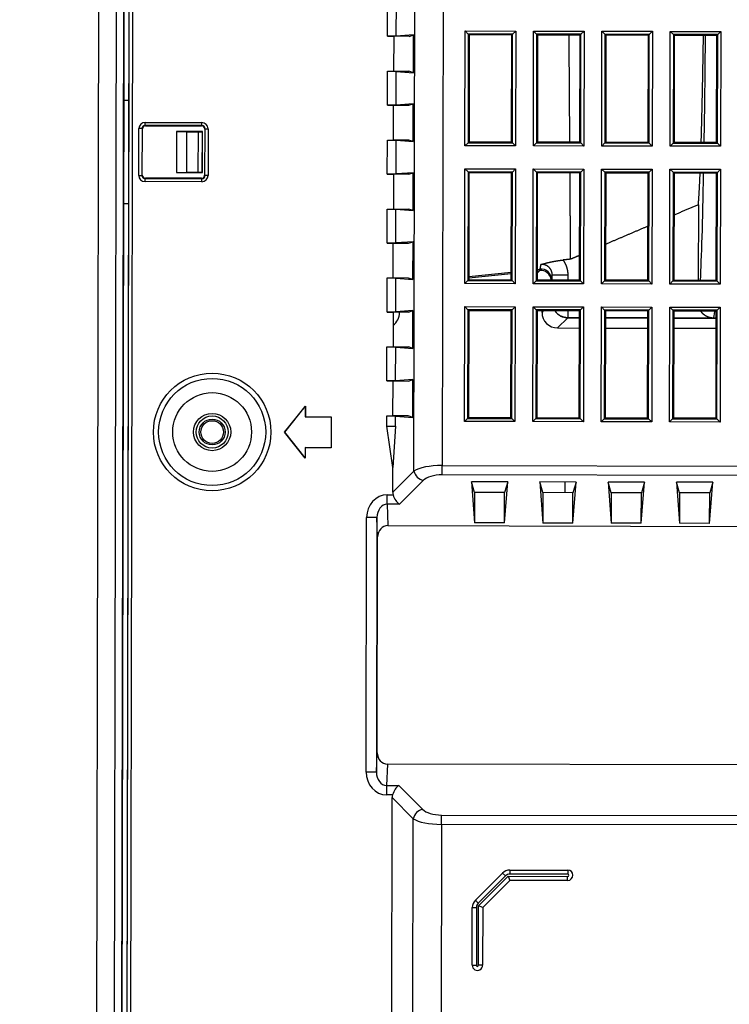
# Model space of a CAD drawing. Header units: millimetres. Extents: x 40090 to 187415, y -53271 to 40260.
# Tile 252 of 256: x 126853 to 126922, y 16615 to 16710. Entities that reach past the tile are written whole.
import ezdxf

# ---------------------------------------------------------------- set-up
doc = ezdxf.new("R2010")
doc.units = ezdxf.units.MM
for name, color, linetype in [('AVM_nárokLAN', 30, 'Continuous'), ('AVM_projektor', 6, 'Continuous'), ('AVM_sp_230VAC', 170, 'Continuous')]:
    doc.layers.add(name, color=color, linetype=linetype)
doc.styles.add('AVM', font='arial.ttf')
doc.dimstyles.new('AVM-1_50', dxfattribs={"dimscale": 40, "dimtxt": 2.5, "dimasz": 2.5, "dimexe": 1.25, "dimexo": 0.625, "dimtad": 1, "dimdec": 0, "dimrnd": 1, "dimtxsty": 'AVM', "dimcen": 2.5, "dimclrd": 256, "dimclre": 256, "dimclrt": 256, "dimadec": 0, "dimazin": 0, "dimtfac": 1, "dimtdec": 0, "dimtmove": 0, "dimatfit": 3, "dimfxl": 0, "dimarcsym": 0})

# ---------------------------------------------------------------- blocks, each defined once
blk = doc.blocks.new('PT-FW430-bottom')
for p, q in [((16.887, 33.278), (16.887, 104.258)), ((17.793, 104.258), (17.793, 33.278)), ((22.7, 28.06), (22.7, 104.074)), ((45.7, 104.074), (45.7, 28.06)), ((50.607, 33.278), (50.607, 104.258)), ((51.513, 104.258), (51.513, 33.278)), ((-25.04, 60.107), (-24.74, 59.807)), ((-25.04, 60.107), (-13.96, 60.107)), ((-25.04, 55.227), (-25.04, 60.107)), ((-13.96, 60.107), (-14.259, 59.807)), ((-13.96, 60.107), (-13.96, 55.227)), ((-11.74, 60.107), (-11.44, 59.807)), ((-11.74, 60.107), (-0.66, 60.107)), ((-11.74, 55.227), (-11.74, 60.107)), ((-0.66, 60.107), (-0.959, 59.807)), ((-0.66, 60.107), (-0.66, 55.227)), ((1.56, 60.107), (1.86, 59.807)), ((1.56, 60.107), (12.64, 60.107)), ((1.56, 55.227), (1.56, 60.107)), ((12.64, 60.107), (12.341, 59.807)), ((12.64, 60.107), (12.64, 55.227)), ((-24.74, 59.807), (-24.65, 59.717)), ((-24.74, 59.807), (-24.74, 55.526)), ((-14.259, 59.807), (-24.74, 59.807)), ((-14.35, 59.717), (-24.65, 59.717)), ((-24.65, 59.717), (-24.65, 55.617)), ((-14.259, 59.807), (-14.35, 59.717)), ((-14.35, 55.617), (-14.35, 59.717)), ((-14.259, 55.526), (-14.259, 59.807)), ((-11.44, 59.807), (-11.35, 59.717)), ((-11.44, 59.807), (-11.44, 55.526)), ((-0.959, 59.807), (-11.44, 59.807)), ((-11.35, 59.717), (-11.35, 55.617)), ((-1.05, 59.717), (-11.35, 59.717)), ((-0.959, 59.807), (-1.05, 59.717)), ((-1.05, 55.617), (-1.05, 59.717)), ((-0.959, 55.526), (-0.959, 59.807)), ((1.86, 59.807), (1.95, 59.717)), ((12.341, 59.807), (1.86, 59.807)), ((1.86, 59.807), (1.86, 55.526)), ((1.95, 59.717), (1.95, 55.617)), ((12.25, 59.717), (1.95, 59.717)), ((2.616, 59.471), (2.616, 55.617)), ((2.618, 59.67), (2.618, 59.67)), ((2.618, 59.67), (2.618, 59.67)), ((3.599, 55.617), (3.599, 59.717)), ((12.341, 59.807), (12.25, 59.717)), ((12.25, 55.617), (12.25, 59.717)), ((12.341, 55.526), (12.341, 59.807)), ((18.461, 59.417), (19.488, 59.12)), ((22.42, 59.12), (18.461, 59.417)), ((18.461, 59.417), (18.461, 55.917)), ((19.488, 59.12), (19.488, 56.213)), ((22.42, 59.12), (19.488, 59.12)), ((22.42, 59.12), (22.42, 56.213)), ((-8.32, 57.971), (-1.05, 57.971)), ((19.488, 56.213), (18.461, 55.917)), ((18.461, 55.917), (22.42, 56.213)), ((19.488, 56.213), (22.42, 56.213)), ((-24.74, 55.526), (-25.04, 55.227)), ((-13.96, 55.227), (-25.04, 55.227)), ((-24.74, 55.526), (-24.65, 55.617)), ((-24.74, 55.526), (-14.259, 55.526)), ((-24.65, 55.617), (-14.35, 55.617)), ((-14.259, 55.526), (-14.35, 55.617)), ((-14.259, 55.526), (-13.96, 55.227)), ((-11.44, 55.526), (-11.74, 55.227)), ((-0.66, 55.227), (-11.74, 55.227)), ((-11.44, 55.526), (-11.35, 55.617)), ((-11.44, 55.526), (-0.959, 55.526)), ((-11.35, 55.617), (-1.05, 55.617)), ((-0.959, 55.526), (-1.05, 55.617)), ((-0.959, 55.526), (-0.66, 55.227)), ((1.86, 55.526), (1.56, 55.227)), ((12.64, 55.227), (1.56, 55.227)), ((1.86, 55.526), (1.95, 55.617)), ((1.86, 55.526), (12.341, 55.526)), ((1.95, 55.617), (12.25, 55.617)), ((12.341, 55.526), (12.25, 55.617)), ((12.341, 55.526), (12.64, 55.227)), ((-25.04, 53.507), (-24.74, 53.207)), ((-25.04, 53.507), (-13.96, 53.507)), ((-25.04, 48.627), (-25.04, 53.507)), ((-24.74, 53.207), (-24.65, 53.117)), ((-14.259, 53.207), (-24.74, 53.207)), ((-24.74, 53.207), (-24.74, 48.926)), ((-14.259, 53.207), (-14.35, 53.117)), ((-13.96, 53.507), (-14.259, 53.207)), ((-14.259, 48.926), (-14.259, 53.207)), ((-13.96, 53.507), (-13.96, 48.627)), ((-11.74, 53.507), (-11.44, 53.207)), ((-11.74, 53.507), (-0.66, 53.507)), ((-11.74, 48.627), (-11.74, 53.507)), ((-11.44, 53.207), (-11.35, 53.117)), ((-11.44, 53.207), (-11.44, 48.926)), ((-0.959, 53.207), (-11.44, 53.207)), ((-0.959, 53.207), (-1.05, 53.117)), ((-0.66, 53.507), (-0.959, 53.207)), ((-0.959, 48.926), (-0.959, 53.207)), ((-0.66, 53.507), (-0.66, 48.627)), ((1.56, 53.507), (1.86, 53.207)), ((1.56, 53.507), (12.64, 53.507)), ((1.56, 48.627), (1.56, 53.507)), ((1.86, 53.207), (1.95, 53.117)), ((1.86, 53.207), (1.86, 48.926)), ((12.341, 53.207), (1.86, 53.207)), ((12.341, 53.207), (12.25, 53.117)), ((12.64, 53.507), (12.341, 53.207)), ((12.341, 48.926), (12.341, 53.207)), ((12.64, 53.507), (12.64, 48.627)), ((-14.35, 53.117), (-24.65, 53.117)), ((-24.65, 53.117), (-24.65, 49.017)), ((-14.35, 49.017), (-14.35, 53.117)), ((-11.35, 53.117), (-11.35, 49.017)), ((-1.05, 53.117), (-11.35, 53.117)), ((-1.05, 49.017), (-1.05, 53.117)), ((12.25, 53.117), (1.95, 53.117)), ((1.95, 53.117), (1.95, 49.017)), ((2.616, 53.117), (2.616, 49.017)), ((3.599, 49.017), (3.599, 53.117)), ((12.25, 49.017), (12.25, 53.117)), ((18.461, 52.817), (19.488, 52.52)), ((22.42, 52.52), (18.461, 52.817)), ((18.461, 52.817), (18.461, 49.317)), ((19.488, 52.52), (19.488, 49.613)), ((22.42, 52.52), (19.488, 52.52)), ((22.42, 52.52), (22.42, 49.613)), ((19.488, 49.613), (18.461, 49.317)), ((18.461, 49.317), (22.42, 49.613)), ((19.488, 49.613), (22.42, 49.613)), ((-24.74, 48.926), (-25.04, 48.627)), ((-13.96, 48.627), (-25.04, 48.627)), ((-24.74, 48.926), (-24.65, 49.017)), ((-24.74, 48.926), (-14.259, 48.926)), ((-24.65, 49.017), (-14.35, 49.017)), ((-14.259, 48.926), (-14.35, 49.017)), ((-14.259, 48.926), (-13.96, 48.627)), ((-11.44, 48.926), (-11.74, 48.627)), ((-0.66, 48.627), (-11.74, 48.627)), ((-11.44, 48.926), (-11.35, 49.017)), ((-11.44, 48.926), (-0.959, 48.926)), ((-11.35, 49.017), (-1.05, 49.017)), ((-0.959, 48.926), (-1.05, 49.017)), ((-0.959, 48.926), (-0.66, 48.627)), ((1.86, 48.926), (1.56, 48.627)), ((12.64, 48.627), (1.56, 48.627)), ((1.86, 48.926), (1.95, 49.017)), ((1.86, 48.926), (12.341, 48.926)), ((1.95, 49.017), (12.25, 49.017)), ((12.341, 48.926), (12.25, 49.017)), ((12.341, 48.926), (12.64, 48.627)), ((-25.04, 46.907), (-24.74, 46.607)), ((-25.04, 46.907), (-13.96, 46.907)), ((-25.04, 42.027), (-25.04, 46.907)), ((-24.74, 46.607), (-24.65, 46.517)), ((-14.259, 46.607), (-24.74, 46.607)), ((-24.74, 46.607), (-24.74, 42.326)), ((-14.259, 46.607), (-14.35, 46.517)), ((-13.96, 46.907), (-14.259, 46.607)), ((-14.259, 42.326), (-14.259, 46.607)), ((-13.96, 46.907), (-13.96, 42.027)), ((-11.74, 46.907), (-11.44, 46.607)), ((-11.74, 46.907), (-0.66, 46.907)), ((-11.74, 42.027), (-11.74, 46.907)), ((-11.44, 46.607), (-11.35, 46.517)), ((-11.44, 46.607), (-11.44, 42.326)), ((-0.959, 46.607), (-11.44, 46.607)), ((-0.959, 46.607), (-1.05, 46.517)), ((-0.66, 46.907), (-0.959, 46.607)), ((-0.959, 42.326), (-0.959, 46.607)), ((-0.66, 46.907), (-0.66, 42.027)), ((1.56, 46.907), (1.86, 46.607)), ((1.56, 46.907), (12.64, 46.907)), ((1.56, 42.027), (1.56, 46.907)), ((1.86, 46.607), (1.95, 46.517)), ((12.341, 46.607), (1.86, 46.607)), ((1.86, 46.607), (1.86, 42.326)), ((12.341, 46.607), (12.25, 46.517)), ((12.64, 46.907), (12.341, 46.607)), ((12.341, 42.326), (12.341, 46.607)), ((12.64, 46.907), (12.64, 42.027)), ((-14.35, 46.517), (-24.65, 46.517)), ((-24.65, 46.517), (-24.65, 42.417)), ((-14.35, 42.417), (-14.35, 46.517)), ((-1.05, 46.517), (-11.35, 46.517)), ((-11.35, 46.517), (-11.35, 42.417)), ((-1.05, 42.417), (-1.05, 46.517)), ((1.95, 46.517), (1.95, 42.417)), ((12.25, 46.517), (1.95, 46.517)), ((2.616, 46.517), (2.616, 45.406)), ((3.599, 44.397), (3.599, 46.517)), ((12.25, 42.417), (12.25, 46.517)), ((18.461, 46.217), (19.488, 45.92)), ((22.42, 45.92), (18.461, 46.217)), ((18.461, 46.217), (18.461, 42.717)), ((19.488, 45.92), (19.488, 43.013)), ((22.42, 45.92), (19.488, 45.92)), ((22.42, 45.92), (22.42, 43.013)), ((-1.49, 45.38), (-1.49, 43.88)), ((-1.49, 45.38), (-1.05, 45.38)), ((1.95, 45.38), (2.616, 45.38)), ((2.619, 45.403), (3.599, 44.397)), ((55.9, 39.905), (55.9, 45.478)), ((55.9, 45.478), (56.3, 45.478)), ((56.3, 45.478), (56.3, 39.905)), ((56.5, 39.739), (56.5, 45.478)), ((56.9, 45.478), (56.5, 45.478)), ((56.9, 45.478), (56.9, 39.905)), ((-1.05, 43.88), (-1.49, 43.88)), ((-1.085, 43.809), (-1.05, 43.797)), ((2.1, 42.897), (1.95, 43.05)), ((2.1, 42.897), (1.95, 42.897)), ((19.488, 43.013), (18.461, 42.717)), ((18.461, 42.717), (22.42, 43.013)), ((19.488, 43.013), (22.42, 43.013)), ((-24.74, 42.326), (-25.04, 42.027)), ((-13.96, 42.027), (-25.04, 42.027)), ((-24.74, 42.326), (-24.65, 42.417)), ((-24.74, 42.326), (-14.259, 42.326)), ((-24.65, 42.417), (-14.35, 42.417)), ((-14.259, 42.326), (-14.35, 42.417)), ((-14.259, 42.326), (-13.96, 42.027)), ((-11.44, 42.326), (-11.74, 42.027)), ((-0.66, 42.027), (-11.74, 42.027)), ((-11.44, 42.326), (-11.35, 42.417)), ((-11.44, 42.326), (-0.959, 42.326)), ((-11.35, 42.417), (-1.05, 42.417)), ((-1.952, 42.664), (-2.078, 42.704)), ((-2.048, 42.417), (-2.078, 42.704)), ((-1.678, 42.417), (-1.952, 42.663)), ((-1.926, 42.417), (-1.952, 42.663)), ((-0.959, 42.326), (-1.05, 42.417)), ((-0.959, 42.326), (-0.66, 42.027)), ((1.86, 42.326), (1.56, 42.027)), ((12.64, 42.027), (1.56, 42.027)), ((1.86, 42.326), (1.95, 42.417)), ((1.86, 42.326), (12.341, 42.326)), ((1.95, 42.417), (12.25, 42.417)), ((12.341, 42.326), (12.25, 42.417)), ((12.341, 42.326), (12.64, 42.027)), ((-25.04, 40.307), (-24.74, 40.007)), ((-25.04, 40.307), (-13.96, 40.307)), ((-25.04, 35.427), (-25.04, 40.307)), ((-24.74, 40.007), (-24.65, 39.917)), ((-14.259, 40.007), (-24.74, 40.007)), ((-24.74, 40.007), (-24.74, 35.726)), ((-14.35, 39.917), (-24.65, 39.917)), ((-24.65, 39.917), (-24.65, 35.817)), ((-14.259, 40.007), (-14.35, 39.917)), ((-14.35, 35.817), (-14.35, 39.917)), ((-13.96, 40.307), (-14.259, 40.007)), ((-14.259, 35.726), (-14.259, 40.007)), ((-13.96, 40.307), (-13.96, 35.427)), ((-11.74, 40.307), (-11.44, 40.007)), ((-11.74, 40.307), (-0.66, 40.307)), ((-11.74, 35.427), (-11.74, 40.307)), ((-11.44, 40.007), (-11.35, 39.917)), ((-11.44, 40.007), (-11.44, 35.726)), ((-0.959, 40.007), (-11.44, 40.007)), ((-1.05, 39.917), (-11.35, 39.917)), ((-11.35, 39.917), (-11.35, 35.817)), ((-1.355, 35.817), (-1.786, 39.917)), ((-1.231, 35.817), (-1.663, 39.917)), ((-0.959, 40.007), (-1.05, 39.917)), ((-1.05, 35.817), (-1.05, 39.917)), ((-0.66, 40.307), (-0.959, 40.007)), ((-0.959, 35.726), (-0.959, 40.007)), ((-0.66, 40.307), (-0.66, 35.427)), ((1.56, 40.307), (1.86, 40.007)), ((1.56, 40.307), (12.64, 40.307)), ((1.56, 35.427), (1.56, 40.307)), ((1.86, 40.007), (1.95, 39.917)), ((12.341, 40.007), (1.86, 40.007)), ((1.86, 40.007), (1.86, 35.726)), ((1.95, 39.917), (1.95, 35.817)), ((12.25, 39.917), (1.95, 39.917)), ((12.341, 40.007), (12.25, 39.917)), ((12.25, 35.817), (12.25, 39.917)), ((12.64, 40.307), (12.341, 40.007)), ((12.341, 35.726), (12.341, 40.007)), ((12.64, 40.307), (12.64, 35.427)), ((55.9, 39.905), (56.3, 39.905)), ((56.5, 39.739), (56.9, 39.905)), ((56.9, 39.905), (59.527, 37.278)), ((56.9, 39.905), (59.527, 37.278)), ((18.461, 39.617), (19.488, 39.32)), ((22.42, 39.32), (18.461, 39.617)), ((18.461, 39.617), (18.461, 36.117)), ((19.488, 39.32), (19.488, 36.413)), ((22.42, 39.32), (19.488, 39.32)), ((22.42, 39.32), (22.42, 36.413)), ((56.193, 39.198), (56.476, 39.481)), ((58.82, 36.571), (56.193, 39.198)), ((56.476, 39.481), (59.103, 36.854)), ((59.361, 36.878), (56.5, 39.739)), ((59.527, 37.278), (59.361, 36.878)), ((59.527, 37.278), (65.1, 37.278)), ((65.1, 37.278), (65.1, 36.878)), ((19.488, 36.413), (18.461, 36.117)), ((18.461, 36.117), (22.42, 36.413)), ((19.488, 36.413), (22.42, 36.413)), ((58.82, 36.571), (59.103, 36.854)), ((65.1, 36.878), (59.361, 36.878)), ((59.527, 36.678), (65.1, 36.678)), ((59.527, 36.278), (59.527, 36.678)), ((65.1, 36.278), (59.527, 36.278)), ((65.1, 36.278), (65.1, 36.678)), ((-24.74, 35.726), (-25.04, 35.427)), ((-13.96, 35.427), (-25.04, 35.427)), ((-24.74, 35.726), (-24.65, 35.817)), ((-24.74, 35.726), (-14.259, 35.726)), ((-24.65, 35.817), (-14.35, 35.817)), ((-14.259, 35.726), (-14.35, 35.817)), ((-14.259, 35.726), (-13.96, 35.427)), ((-11.44, 35.726), (-11.74, 35.427)), ((-0.66, 35.427), (-11.74, 35.427)), ((-11.44, 35.726), (-11.35, 35.817)), ((-11.44, 35.726), (-0.959, 35.726)), ((-11.35, 35.817), (-1.05, 35.817)), ((-0.959, 35.726), (-1.05, 35.817)), ((-0.959, 35.726), (-0.66, 35.427)), ((1.86, 35.726), (1.56, 35.427)), ((12.64, 35.427), (1.56, 35.427)), ((1.86, 35.726), (1.95, 35.817)), ((1.86, 35.726), (12.341, 35.726)), ((1.95, 35.817), (12.25, 35.817)), ((12.341, 35.726), (12.25, 35.817)), ((12.341, 35.726), (12.64, 35.427)), ((-200.483, 33.278), (16.887, 33.278)), ((17.793, 33.278), (16.887, 33.278)), ((51.513, 33.278), (50.607, 33.278)), ((51.513, 33.278), (200.491, 33.278)), ((18.332, 31.465), (20.638, 29.159)), ((47.762, 29.159), (50.068, 31.465)), ((17.425, 30.559), (-200.483, 30.559)), ((-24.507, 30.004), (-24.65, 30.429)), ((-24.65, 30.429), (-24.526, 28.773)), ((-21, 30.429), (-24.65, 30.429)), ((-21, 30.429), (-21.143, 30.004)), ((-21.124, 28.773), (-21, 30.429)), ((-17.857, 30.004), (-18, 30.429)), ((-18, 30.429), (-17.876, 28.773)), ((-14.35, 30.429), (-18, 30.429)), ((-14.35, 30.429), (-14.493, 30.004)), ((-14.474, 28.773), (-14.35, 30.429)), ((-11.207, 30.004), (-11.35, 30.429)), ((-11.35, 30.429), (-11.226, 28.773)), ((-7.7, 30.429), (-11.35, 30.429)), ((-7.7, 30.429), (-7.843, 30.004)), ((-7.824, 28.773), (-7.7, 30.429)), ((-4.557, 30.004), (-4.7, 30.429)), ((-4.7, 30.429), (-4.576, 28.773)), ((-1.05, 30.429), (-4.7, 30.429)), ((-1.05, 30.429), (-1.193, 30.004)), ((-1.174, 28.773), (-1.05, 30.429)), ((2.093, 30.004), (1.95, 30.429)), ((1.95, 30.429), (2.074, 28.773)), ((5.6, 30.429), (1.95, 30.429)), ((5.6, 30.429), (5.457, 30.004)), ((5.476, 28.773), (5.6, 30.429)), ((8.743, 30.004), (8.6, 30.429)), ((8.6, 30.429), (8.724, 28.773)), ((12.25, 30.429), (8.6, 30.429)), ((12.25, 30.429), (12.107, 30.004)), ((12.126, 28.773), (12.25, 30.429)), ((19.462, 28.522), (17.425, 30.559)), ((50.975, 30.559), (48.938, 28.522)), ((200.491, 30.559), (50.975, 30.559)), ((-24.507, 30.004), (-24.507, 28.522)), ((-21.143, 28.522), (-21.143, 30.004)), ((-17.857, 28.522), (-17.857, 30.004)), ((-14.493, 30.004), (-14.493, 28.522)), ((-11.207, 30.004), (-11.207, 28.522)), ((-7.843, 28.522), (-7.843, 30.004)), ((-4.557, 28.522), (-4.557, 30.004)), ((-1.193, 30.004), (-1.193, 28.522)), ((2.093, 30.004), (2.093, 28.522)), ((5.457, 28.522), (5.457, 30.004)), ((8.743, 28.522), (8.743, 30.004)), ((12.107, 30.004), (12.107, 28.522)), ((-24.526, 28.773), (-27.774, 28.773)), ((-24.526, 28.773), (-24.507, 27.929)), ((-24.507, 28.522), (-21.143, 28.522)), ((-24.507, 27.929), (-24.507, 28.522)), ((-21.143, 27.929), (-21.124, 28.773)), ((-21.143, 27.929), (-21.143, 28.522)), ((-17.876, 28.773), (-21.124, 28.773)), ((-17.876, 28.773), (-17.857, 27.929)), ((-14.493, 28.522), (-17.857, 28.522)), ((-17.857, 27.929), (-17.857, 28.522)), ((-14.493, 27.929), (-14.474, 28.773)), ((-14.493, 27.929), (-14.493, 28.522)), ((-11.226, 28.773), (-14.474, 28.773)), ((-11.226, 28.773), (-11.207, 27.929)), ((-11.207, 28.522), (-7.843, 28.522)), ((-11.207, 27.929), (-11.207, 28.522)), ((-7.843, 27.929), (-7.824, 28.773)), ((-7.843, 27.929), (-7.843, 28.522)), ((-4.576, 28.773), (-7.824, 28.773)), ((-4.576, 28.773), (-4.557, 27.929)), ((-1.193, 28.522), (-4.557, 28.522)), ((-4.557, 27.929), (-4.557, 28.522)), ((-1.193, 27.929), (-1.174, 28.773)), ((-1.193, 27.929), (-1.193, 28.522)), ((2.074, 28.773), (-1.174, 28.773)), ((2.074, 28.773), (2.093, 27.929)), ((2.093, 29.149), (2.147, 29.149)), ((2.093, 29.095), (2.147, 29.149)), ((2.093, 28.522), (5.457, 28.522)), ((2.093, 27.929), (2.093, 28.522)), ((5.457, 27.929), (5.476, 28.773)), ((5.457, 27.929), (5.457, 28.522)), ((8.724, 28.773), (5.476, 28.773)), ((8.724, 28.773), (8.743, 27.929)), ((12.107, 28.522), (8.743, 28.522)), ((8.743, 27.929), (8.743, 28.522)), ((12.107, 27.929), (12.126, 28.773)), ((12.107, 27.929), (12.107, 28.522)), ((13.093, 28.773), (12.126, 28.773)), ((13.093, 27.929), (13.093, 28.773)), ((13.093, 28.773), (17.093, 28.522)), ((17.093, 28.522), (13.093, 27.929)), ((19.462, 28.522), (17.093, 28.522)), ((19.731, 27.982), (19.731, 28.558)), ((20.638, 29.159), (20.638, 27.982)), ((47.762, 27.982), (47.762, 29.159)), ((48.669, 28.558), (48.669, 27.982)), ((197.934, 28.522), (48.938, 28.522)), ((-24.507, 27.929), (-27.793, 27.929)), ((-17.857, 27.929), (-21.143, 27.929)), ((-11.207, 27.929), (-14.493, 27.929)), ((-4.557, 27.929), (-7.843, 27.929)), ((2.093, 27.929), (-1.193, 27.929)), ((8.743, 27.929), (5.457, 27.929)), ((13.093, 27.929), (12.107, 27.929)), ((20.638, 27.982), (19.731, 27.982)), ((20.638, 27.982), (22.7, 28.06)), ((45.7, 28.06), (47.762, 27.982)), ((47.762, 27.982), (48.669, 27.982)), ((23.795, 27.067), (21.922, 26.997)), ((21.922, 26.997), (21.922, 25.997)), ((21.922, 26.997), (46.478, 26.997)), ((44.605, 27.067), (23.795, 27.067)), ((46.478, 26.997), (44.605, 27.067)), ((46.478, 26.997), (46.478, 25.997)), ((46.478, 25.997), (21.922, 25.997)), ((12.2, 20.067), (12.2, 22.567)), ((12.2, 22.567), (15.2, 22.567)), ((12.207, 22.56), (12.2, 22.567)), ((12.207, 20.06), (12.207, 22.56)), ((12.207, 22.56), (15.193, 22.56)), ((15.193, 22.56), (15.2, 22.567)), ((15.193, 22.56), (15.193, 20.06)), ((15.2, 22.567), (15.2, 20.067)), ((11.2, 20.067), (12.2, 20.067)), ((13.7, 18.067), (11.2, 20.067)), ((11.22, 20.06), (11.2, 20.067)), ((11.22, 20.06), (12.207, 20.06)), ((13.7, 18.076), (11.22, 20.06)), ((12.207, 20.06), (12.2, 20.067)), ((16.2, 20.067), (13.7, 18.067)), ((16.18, 20.06), (13.7, 18.076)), ((15.193, 20.06), (15.2, 20.067)), ((15.193, 20.06), (16.18, 20.06)), ((15.2, 20.067), (16.2, 20.067)), ((16.18, 20.06), (16.2, 20.067)), ((13.7, 18.076), (13.7, 18.067)), ((-15.556, 10.321), (-15.556, 10.621)), ((-15.556, 10.621), (-11.044, 10.621)), ((-11.044, 10.621), (-11.044, 10.321)), ((-15.856, 10.021), (-16.156, 10.021)), ((-16.156, 4.541), (-16.156, 10.021)), ((-15.826, 9.991), (-15.856, 10.021)), ((-15.856, 10.021), (-15.856, 4.541)), ((-15.826, 4.571), (-15.826, 9.991)), ((-15.556, 10.321), (-15.526, 10.291)), ((-11.044, 10.321), (-15.556, 10.321)), ((-15.526, 10.291), (-11.074, 10.291)), ((-11.317, 10.065), (-15.283, 10.065)), ((-15.265, 10.056), (-15.283, 10.065)), ((-15.283, 10.065), (-15.283, 7.564)), ((-15.265, 10.056), (-11.335, 10.056)), ((-11.335, 9.681), (-15.265, 9.681)), ((-11.317, 10.065), (-11.335, 10.056)), ((-11.317, 7.564), (-11.317, 10.065)), ((-11.074, 10.291), (-11.044, 10.321)), ((-10.744, 10.021), (-10.774, 9.991)), ((-10.774, 9.991), (-10.774, 4.571)), ((-10.444, 10.021), (-10.744, 10.021)), ((-10.744, 4.541), (-10.744, 10.021)), ((-10.444, 10.021), (-10.444, 4.541)), ((-15.283, 7.564), (-15.271, 8.581)), ((-11.329, 8.581), (-15.271, 8.581)), ((-11.317, 7.564), (-11.329, 8.581)), ((-15.283, 7.564), (-11.317, 7.564)), ((-15.856, 4.541), (-16.156, 4.541)), ((-15.856, 4.541), (-15.826, 4.571)), ((-15.526, 4.271), (-15.556, 4.241)), ((-15.556, 4.241), (-15.556, 3.941)), ((-15.556, 4.241), (-11.044, 4.241)), ((-11.044, 3.941), (-15.556, 3.941)), ((-11.074, 4.271), (-15.526, 4.271)), ((-11.044, 4.241), (-11.074, 4.271)), ((-11.044, 3.941), (-11.044, 4.241)), ((-10.774, 4.571), (-10.744, 4.541)), ((-10.444, 4.541), (-10.744, 4.541)), ((-197.929, 3.282), (197.934, 3.282)), ((197.934, 2.983), (-197.929, 2.983)), ((-18.274, 2.979), (-197.929, 2.979)), ((-18.274, 2.979), (-18.274, 2.505)), ((-8.326, 2.979), (-18.274, 2.979)), ((-8.326, 2.505), (-8.326, 2.979)), ((197.934, 2.979), (-8.326, 2.979)), ((-18.274, 2.505), (-197.929, 2.505)), ((-18.283, 2.488), (-197.929, 2.488)), ((197.924, 2.468), (-197.924, 2.468)), ((-18.283, 2.488), (-18.274, 2.505)), ((-8.326, 2.504), (-18.274, 2.504)), ((-8.326, 2.505), (-8.317, 2.488)), ((197.934, 2.505), (-8.326, 2.505)), ((197.934, 2.488), (-8.317, 2.488)), ((-197.924, 1.706), (197.924, 1.706)), ((-197.924, 0), (197.924, 0))]:
    blk.add_line(p, q)
for radius in [5.67, 5.17, 3.8, 1.8, 1.545, 1.245, 1.093]:
    blk.add_circle((13.7, 11.067), radius)
for centre, radius, start, end in [((56.4, 45.478), 0.5, 0, 180), ((56.4, 45.478), 0.1, 0, 180), ((56.9, 39.905), 1, 180, 225), ((56.9, 39.905), 0.6, 180, 225), ((65.1, 36.778), 0.5, 270, 90), ((59.527, 37.278), 1, 225, 270), ((59.527, 37.278), 0.6, 225, 270), ((65.1, 36.778), 0.1, 270, 90)]:
    blk.add_arc(centre, radius, start, end)
for centre, major_axis, ratio, start_param, end_param in [((-41.075, 59.455), (-43.7, 0), 0.016856, 3.16252, 3.317633), ((-41.075, 57.956), (-42.2, 0), 0.017455, 4.026589, 4.31261), ((-41.075, 57.956), (-42.2, 0), 0.017455, 3.464069, 3.930842), ((1.141, 45.38), (-0.585, -1.387), 0.975924, 0.988353, 1.490918), ((1.118, 45.404), (1.025, 1.096), 0.999674, 5.094139, 5.464138), ((-41.173, 45.39), (-43.798, 0), 0.016837, 3.16021, 3.162496), ((-1.085, 42.809), (-0.306, -0.952), 0.99838, 3.453385, 5.127971), ((-0.958, 42.768), (-0.499, -0.867), 0.999258, 3.756343, 5.338643), ((-47.65, 43.765), (-46.633, 0), 0.017455, 3.195785, 3.284231), ((2.099, 44.397), (1.047, -1.075), 0.999703, -0.772346, 0.798153), ((17.82, 33.278), (0, -3), 0.310872, 4.712389, 5.846853), ((18.726, 33.278), (0, -2), 0.466308, 4.712389, 5.846853), ((49.674, 33.278), (0, -2), 0.466308, 0.436332, 1.570796), ((50.58, 33.278), (0, -3), 0.310872, 0.436332, 1.570796), ((17.425, 31.465), (0.707, 0.707), 0.834817, 4.016776, 5.408002), ((50.975, 31.465), (0.707, -0.707), 0.834817, 4.016776, 5.408002), ((2.146, 27.649), (-1.061, -1.061), 0.999695, 2.977378, 3.926839), ((19.265, 29.626), (-0.847, 0.847), 0.834817, 2.445979, 2.702742), ((19.731, 29.159), (-0.976, -0.404), 0.538409, 1.351371, 2.485835), ((48.669, 29.159), (0.976, -0.404), 0.538409, 3.79735, 4.931814), ((49.135, 29.626), (-0.847, -0.847), 0.834817, 0.438851, 0.695613), ((21.938, 27.997), (-2.205, -0.083), 0.906194, 6.249277, 7.812698), ((21.938, 27.997), (-1.3, -0.049), 0.768735, 6.249277, 7.812698), ((23.803, 28.067), (-1.103, -0.041), 0.906194, 6.249277, 7.812698), ((44.597, 28.067), (1.103, -0.041), 0.906194, 4.753673, 6.317093), ((46.462, 27.997), (1.3, -0.049), 0.768735, 4.753673, 6.317093), ((46.462, 27.997), (2.205, -0.083), 0.906194, 4.753673, 6.317093), ((-15.556, 10.021), (-0.424, 0.424), 0.999695, 5.497939, 7.068431), ((-11.044, 10.021), (0.424, 0.424), 0.999695, 5.497939, 7.068431), ((-15.556, 10.021), (0.212, -0.212), 0.999087, 2.356347, 3.926839), ((-15.526, 9.991), (-0.212, 0.212), 0.999695, 5.497939, 7.068431), ((-15.3, 9.681), (0, -2), 0.017455, 0.988146, 1.570796), ((-11.3, 9.681), (0, -2), 0.017455, 4.712389, 5.29504), ((-11.074, 9.991), (0.212, 0.212), 0.999695, 5.497939, 7.068431), ((-11.044, 10.021), (-0.212, -0.212), 0.999087, 2.356347, 3.926839), ((-15.556, 4.541), (-0.424, -0.424), 0.999695, 5.497939, 7.068431), ((-15.556, 4.541), (-0.212, -0.212), 0.999087, 5.497939, 7.068431), ((-15.526, 4.571), (-0.212, -0.212), 0.999695, 5.497939, 7.068431), ((-11.074, 4.571), (0.212, -0.212), 0.999695, 5.497939, 7.068431), ((-11.044, 4.541), (0.212, -0.212), 0.999087, 5.497939, 7.068431), ((-11.044, 4.541), (0.424, -0.424), 0.999695, 5.497939, 7.068431)]:
    blk.add_ellipse(centre, major_axis=major_axis, ratio=ratio, start_param=start_param, end_param=end_param)
for points, start_tangent, end_tangent in [([(2.616, 59.471), (2.616, 59.451), (2.615, 59.431), (2.615, 59.412), (2.614, 59.392), (2.613, 59.372), (2.611, 59.353), (2.61, 59.333), (2.608, 59.314), (2.605, 59.294), (2.603, 59.275), (2.6, 59.256), (2.597, 59.236), (2.594, 59.217), (2.591, 59.198), (2.587, 59.179), (2.583, 59.16), (2.579, 59.14), (2.575, 59.121), (2.57, 59.102), (2.565, 59.083), (2.56, 59.065), (2.554, 59.046), (2.549, 59.027), (2.543, 59.008), (2.536, 58.989), (2.53, 58.971), (2.523, 58.952), (2.516, 58.934), (2.509, 58.915), (2.502, 58.897), (2.494, 58.879), (2.486, 58.861), (2.478, 58.843), (2.47, 58.825), (2.461, 58.808), (2.453, 58.79), (2.444, 58.773), (2.434, 58.756), (2.425, 58.739), (2.415, 58.722), (2.406, 58.705), (2.395, 58.688), (2.385, 58.672), (2.375, 58.655), (2.364, 58.639), (2.353, 58.622), (2.342, 58.606), (2.33, 58.59), (2.319, 58.574), (2.307, 58.559), (2.295, 58.543), (2.282, 58.528), (2.27, 58.512), (2.257, 58.497), (2.244, 58.482), (2.231, 58.468), (2.218, 58.453), (2.204, 58.439), (2.191, 58.425), (2.177, 58.411), (2.163, 58.397), (2.149, 58.384), (2.135, 58.37), (2.121, 58.357), (2.106, 58.344), (2.091, 58.331), (2.076, 58.319), (2.061, 58.306), (2.046, 58.294), (2.031, 58.282), (2.015, 58.27), (1.999, 58.259), (1.983, 58.247), (1.967, 58.236), (1.951, 58.225)], (0.000015, -1), (-0.830819, -0.556542)), ([(2.618, 55.617), (2.618, 55.887), (2.618, 56.157), (2.618, 56.427), (2.618, 56.697), (2.618, 56.968), (2.618, 57.238), (2.618, 57.508), (2.618, 57.778), (2.618, 58.048), (2.618, 58.319), (2.618, 58.589), (2.618, 58.859), (2.618, 59.129), (2.618, 59.399), (2.618, 59.67)], (0, 1), (0, 1)), ([(2.619, 59.717), (2.619, 58.897), (2.619, 58.077), (2.619, 57.257), (2.619, 56.437), (2.619, 55.617)], (0, -1), (0, -1)), ([(-14.349, 58.237), (-14.453, 58.24), (-14.558, 58.243), (-14.663, 58.245), (-14.768, 58.248), (-14.875, 58.251), (-14.982, 58.254), (-15.089, 58.257), (-15.198, 58.26), (-15.307, 58.262), (-15.416, 58.265), (-15.526, 58.268), (-15.637, 58.271), (-15.749, 58.273), (-15.861, 58.276), (-15.974, 58.279), (-16.087, 58.281), (-16.201, 58.284), (-16.316, 58.287), (-16.431, 58.29), (-16.547, 58.292), (-16.663, 58.295), (-16.78, 58.298), (-16.898, 58.3), (-17.017, 58.303), (-17.136, 58.305), (-17.255, 58.308), (-17.376, 58.311), (-17.497, 58.313), (-17.618, 58.316), (-17.74, 58.318), (-17.863, 58.321), (-17.987, 58.324), (-18.111, 58.326), (-18.235, 58.329), (-18.361, 58.331), (-18.487, 58.334), (-18.613, 58.336), (-18.74, 58.339), (-18.868, 58.341), (-18.997, 58.344), (-19.126, 58.346), (-19.255, 58.349), (-19.386, 58.351), (-19.517, 58.354), (-19.648, 58.356), (-19.78, 58.358), (-19.913, 58.361), (-20.047, 58.363), (-20.181, 58.366), (-20.315, 58.368), (-20.451, 58.37), (-20.587, 58.373), (-20.723, 58.375), (-20.86, 58.377), (-20.998, 58.38), (-21.137, 58.382), (-21.276, 58.384), (-21.416, 58.387), (-21.556, 58.389), (-21.697, 58.391), (-21.839, 58.394), (-21.981, 58.396), (-22.124, 58.398), (-22.268, 58.4), (-22.412, 58.403), (-22.557, 58.405), (-22.702, 58.407), (-22.848, 58.409), (-22.995, 58.412), (-23.143, 58.414), (-23.291, 58.416), (-23.439, 58.418), (-23.589, 58.42), (-23.739, 58.423), (-23.889, 58.425), (-24.04, 58.427), (-24.191, 58.429), (-24.343, 58.431), (-24.495, 58.433), (-24.648, 58.435)], (-0.999618, 0.027642), (-0.999908, 0.013575)), ([(-8.32, 57.971), (-8.376, 57.976), (-8.434, 57.981), (-8.494, 57.986), (-8.556, 57.991), (-8.619, 57.996), (-8.685, 58.001), (-8.752, 58.006), (-8.821, 58.011), (-8.891, 58.016), (-8.964, 58.021), (-9.038, 58.025), (-9.114, 58.03), (-9.192, 58.035), (-9.271, 58.04), (-9.353, 58.045), (-9.436, 58.05), (-9.521, 58.054), (-9.607, 58.059), (-9.696, 58.064), (-9.786, 58.069), (-9.878, 58.074), (-9.971, 58.078), (-10.067, 58.083), (-10.164, 58.088), (-10.263, 58.092), (-10.363, 58.097), (-10.466, 58.102), (-10.57, 58.107), (-10.676, 58.111), (-10.783, 58.116), (-10.893, 58.121), (-11.004, 58.125), (-11.117, 58.13), (-11.231, 58.134), (-11.348, 58.139)], (-0.995934, 0.090083), (-0.999234, 0.039122)), ([(-8.32, 57.971), (-8.253, 57.814), (-8.185, 57.657), (-8.118, 57.5), (-8.051, 57.343), (-7.983, 57.186), (-7.916, 57.029), (-7.849, 56.872), (-7.782, 56.715), (-7.714, 56.558), (-7.647, 56.401), (-7.58, 56.245), (-7.512, 56.088), (-7.445, 55.931), (-7.378, 55.774), (-7.311, 55.617)], (0.394072, -0.91908), (0.394056, -0.919086)), ([(-6.239, 53.117), (-6.122, 52.843), (-6.004, 52.57), (-5.887, 52.297), (-5.77, 52.023), (-5.653, 51.75), (-5.536, 51.477), (-5.418, 51.203), (-5.301, 50.93), (-5.184, 50.657), (-5.067, 50.384), (-4.95, 50.11), (-4.833, 49.837), (-4.715, 49.564), (-4.598, 49.29), (-4.481, 49.017)], (0.394039, -0.919094), (0.394013, -0.919105)), ([(2.618, 49.017), (2.618, 49.29), (2.618, 49.563), (2.618, 49.837), (2.618, 50.11), (2.618, 50.383), (2.618, 50.657), (2.618, 50.93), (2.618, 51.203), (2.618, 51.477), (2.618, 51.75), (2.618, 52.023), (2.618, 52.297), (2.618, 52.57), (2.618, 52.843), (2.618, 53.117)], (0, 1), (0, 1)), ([(2.619, 53.117), (2.619, 52.297), (2.619, 51.477), (2.619, 50.657), (2.619, 49.837), (2.619, 49.017)], (0, -1), (0, -1)), ([(-3.037, 45.647), (-3.081, 45.647), (-3.127, 45.647), (-3.174, 45.646), (-3.222, 45.646), (-3.272, 45.645), (-3.323, 45.645), (-3.376, 45.645), (-3.429, 45.644), (-3.484, 45.644), (-3.54, 45.643), (-3.598, 45.643), (-3.657, 45.642), (-3.717, 45.642), (-3.778, 45.641), (-3.841, 45.641), (-3.905, 45.64), (-3.97, 45.64), (-4.037, 45.639), (-4.104, 45.638), (-4.174, 45.638), (-4.244, 45.637), (-4.316, 45.637), (-4.389, 45.636), (-4.463, 45.635), (-4.538, 45.635), (-4.615, 45.634), (-4.693, 45.634), (-4.773, 45.633), (-4.853, 45.632), (-4.935, 45.631), (-5.019, 45.631), (-5.103, 45.63), (-5.189, 45.629), (-5.276, 45.629), (-5.364, 45.628), (-5.454, 45.627), (-5.545, 45.626), (-5.637, 45.626), (-5.731, 45.625), (-5.826, 45.624), (-5.922, 45.623), (-6.02, 45.622), (-6.118, 45.622), (-6.219, 45.621), (-6.32, 45.62), (-6.423, 45.619), (-6.527, 45.618), (-6.632, 45.617), (-6.739, 45.616), (-6.847, 45.615), (-6.956, 45.615), (-7.067, 45.614), (-7.179, 45.613), (-7.292, 45.612), (-7.407, 45.611), (-7.522, 45.61), (-7.639, 45.609), (-7.757, 45.608), (-7.875, 45.607), (-7.995, 45.606), (-8.116, 45.605), (-8.239, 45.604), (-8.362, 45.603), (-8.486, 45.602), (-8.612, 45.601), (-8.738, 45.599), (-8.866, 45.598), (-8.995, 45.597), (-9.124, 45.596), (-9.255, 45.595), (-9.387, 45.594), (-9.52, 45.593), (-9.655, 45.592), (-9.79, 45.591), (-9.926, 45.589), (-10.064, 45.588), (-10.202, 45.587), (-10.342, 45.586), (-10.482, 45.585), (-10.624, 45.583), (-10.767, 45.582), (-10.911, 45.581), (-11.056, 45.58), (-11.202, 45.578), (-11.349, 45.577)], (-0.999966, -0.0083), (-0.999963, -0.008568)), ([(-3.409, 46.517), (-3.385, 46.459), (-3.36, 46.401), (-3.335, 46.343), (-3.31, 46.285), (-3.285, 46.227), (-3.26, 46.169), (-3.235, 46.111), (-3.211, 46.053), (-3.186, 45.995), (-3.161, 45.937), (-3.136, 45.879), (-3.111, 45.821), (-3.086, 45.763), (-3.061, 45.705), (-3.037, 45.647)], (0.393997, -0.919112), (0.393992, -0.919114)), ([(-3.037, 45.647), (-3.031, 45.598), (-3.026, 45.55), (-3.021, 45.501), (-3.016, 45.452), (-3.01, 45.403), (-3.005, 45.354), (-3, 45.305), (-2.995, 45.256), (-2.99, 45.207), (-2.984, 45.158), (-2.979, 45.109), (-2.974, 45.06), (-2.969, 45.012), (-2.963, 44.963), (-2.958, 44.914)], (0.106177, -0.994347), (0.106171, -0.994348)), ([(2.618, 45.404), (2.618, 45.478), (2.618, 45.552), (2.618, 45.627), (2.618, 45.701), (2.618, 45.775), (2.618, 45.849), (2.618, 45.923), (2.618, 45.998), (2.618, 46.072), (2.618, 46.146), (2.618, 46.22), (2.618, 46.294), (2.618, 46.369), (2.618, 46.443), (2.618, 46.517)], (0, 1), (0, 1)), ([(2.619, 46.517), (2.619, 46.294), (2.619, 46.071), (2.619, 45.848), (2.619, 45.626), (2.619, 45.403)], (0, -1), (0, -1)), ([(-14.35, 45.551), (-14.456, 45.55), (-14.562, 45.55), (-14.669, 45.549), (-14.776, 45.548), (-14.883, 45.547), (-14.992, 45.546), (-15.1, 45.545), (-15.209, 45.544), (-15.318, 45.543), (-15.428, 45.542), (-15.538, 45.541), (-15.649, 45.54), (-15.76, 45.539), (-15.871, 45.538), (-15.983, 45.537), (-16.096, 45.536), (-16.208, 45.535), (-16.322, 45.534), (-16.435, 45.533), (-16.549, 45.532), (-16.664, 45.531), (-16.779, 45.53), (-16.894, 45.529), (-17.01, 45.528), (-17.125, 45.527), (-17.242, 45.526), (-17.358, 45.525), (-17.475, 45.524), (-17.593, 45.523), (-17.71, 45.522), (-17.828, 45.521), (-17.947, 45.52), (-18.066, 45.519), (-18.185, 45.518), (-18.304, 45.517), (-18.424, 45.516), (-18.544, 45.515), (-18.665, 45.514), (-18.786, 45.513), (-18.907, 45.512), (-19.029, 45.511), (-19.151, 45.509), (-19.273, 45.508), (-19.396, 45.507), (-19.518, 45.506), (-19.641, 45.505), (-19.765, 45.504), (-19.888, 45.503), (-20.012, 45.502), (-20.136, 45.501), (-20.261, 45.5), (-20.385, 45.499), (-20.51, 45.497), (-20.636, 45.496), (-20.761, 45.495), (-20.887, 45.494), (-21.013, 45.493), (-21.139, 45.492), (-21.266, 45.491), (-21.392, 45.49), (-21.519, 45.489), (-21.647, 45.487), (-21.774, 45.486), (-21.902, 45.485), (-22.03, 45.484), (-22.159, 45.483), (-22.287, 45.482), (-22.416, 45.481), (-22.545, 45.479), (-22.675, 45.478), (-22.805, 45.477), (-22.934, 45.476), (-23.065, 45.475), (-23.195, 45.474), (-23.326, 45.472), (-23.457, 45.471), (-23.588, 45.47), (-23.72, 45.469), (-23.852, 45.468), (-23.984, 45.467), (-24.116, 45.465), (-24.249, 45.464), (-24.381, 45.463), (-24.515, 45.462), (-24.648, 45.461)], (-0.999963, -0.008659), (-0.99996, -0.008948)), ([(-2.958, 44.914), (-2.935, 44.93), (-2.911, 44.946), (-2.887, 44.962), (-2.863, 44.978), (-2.839, 44.993), (-2.815, 45.008), (-2.791, 45.023), (-2.766, 45.037), (-2.742, 45.051), (-2.717, 45.065), (-2.692, 45.079), (-2.667, 45.092), (-2.641, 45.105), (-2.616, 45.118), (-2.59, 45.13), (-2.565, 45.142), (-2.539, 45.154), (-2.513, 45.166), (-2.487, 45.177), (-2.46, 45.188), (-2.434, 45.199), (-2.407, 45.209), (-2.381, 45.219), (-2.354, 45.229), (-2.327, 45.239), (-2.3, 45.248), (-2.273, 45.257), (-2.245, 45.266), (-2.218, 45.274), (-2.191, 45.282), (-2.163, 45.29), (-2.136, 45.297), (-2.108, 45.304), (-2.081, 45.311), (-2.053, 45.317), (-2.026, 45.323), (-1.998, 45.329), (-1.97, 45.335), (-1.942, 45.34), (-1.914, 45.345), (-1.887, 45.349), (-1.859, 45.353), (-1.831, 45.357), (-1.802, 45.361), (-1.774, 45.364), (-1.746, 45.367), (-1.718, 45.37), (-1.69, 45.372), (-1.661, 45.374), (-1.633, 45.376), (-1.604, 45.378), (-1.576, 45.379), (-1.547, 45.379), (-1.519, 45.38), (-1.49, 45.38)], (0.815932, 0.578148), (1, -0.000009)), ([(-2.521, 42.781), (-2.526, 42.796), (-2.53, 42.811), (-2.534, 42.826), (-2.539, 42.84), (-2.543, 42.855), (-2.547, 42.87), (-2.551, 42.885), (-2.556, 42.9), (-2.56, 42.915), (-2.565, 42.93), (-2.569, 42.945), (-2.573, 42.96), (-2.578, 42.975), (-2.582, 42.99), (-2.586, 43.006), (-2.591, 43.021), (-2.595, 43.037), (-2.599, 43.052), (-2.604, 43.068), (-2.608, 43.084), (-2.613, 43.1), (-2.617, 43.116), (-2.621, 43.132), (-2.626, 43.148), (-2.63, 43.164), (-2.635, 43.18), (-2.639, 43.197), (-2.643, 43.213), (-2.648, 43.23), (-2.652, 43.246), (-2.657, 43.263), (-2.661, 43.28), (-2.665, 43.297), (-2.67, 43.314), (-2.674, 43.332), (-2.679, 43.349), (-2.683, 43.366), (-2.688, 43.384), (-2.692, 43.402), (-2.696, 43.42), (-2.701, 43.438), (-2.705, 43.456), (-2.71, 43.474), (-2.714, 43.492), (-2.718, 43.51), (-2.723, 43.529), (-2.727, 43.547), (-2.731, 43.566), (-2.736, 43.585), (-2.74, 43.604), (-2.744, 43.623), (-2.749, 43.642), (-2.753, 43.661), (-2.757, 43.68), (-2.762, 43.7), (-2.766, 43.719), (-2.77, 43.739), (-2.774, 43.758), (-2.778, 43.778), (-2.783, 43.798), (-2.787, 43.818), (-2.791, 43.838), (-2.795, 43.859), (-2.799, 43.879), (-2.803, 43.9), (-2.807, 43.92), (-2.812, 43.941), (-2.816, 43.962), (-2.82, 43.983), (-2.824, 44.004), (-2.828, 44.025), (-2.832, 44.046), (-2.836, 44.068), (-2.84, 44.089), (-2.843, 44.111), (-2.847, 44.133), (-2.851, 44.155), (-2.855, 44.177), (-2.859, 44.199), (-2.863, 44.221), (-2.866, 44.244), (-2.87, 44.266), (-2.874, 44.289), (-2.877, 44.311), (-2.881, 44.333), (-2.885, 44.356), (-2.888, 44.379), (-2.892, 44.401), (-2.895, 44.424), (-2.899, 44.447), (-2.902, 44.47), (-2.905, 44.492), (-2.909, 44.515), (-2.912, 44.538), (-2.915, 44.561), (-2.918, 44.585), (-2.921, 44.608), (-2.924, 44.631), (-2.927, 44.654), (-2.93, 44.677), (-2.933, 44.701), (-2.936, 44.724), (-2.939, 44.748), (-2.942, 44.771), (-2.945, 44.795), (-2.948, 44.819), (-2.95, 44.842), (-2.953, 44.866), (-2.956, 44.89), (-2.958, 44.914)], (-0.282119, 0.959379), (-0.106173, 0.994348)), ([(2.619, 45.403), (2.619, 45.374), (2.618, 45.344), (2.616, 45.315), (2.614, 45.286), (2.612, 45.257), (2.609, 45.228), (2.605, 45.199), (2.601, 45.17), (2.596, 45.141), (2.591, 45.112), (2.585, 45.084), (2.578, 45.055), (2.571, 45.027), (2.563, 44.998), (2.555, 44.97), (2.547, 44.942), (2.537, 44.915), (2.527, 44.887), (2.517, 44.86), (2.506, 44.833), (2.495, 44.806), (2.483, 44.779), (2.471, 44.752), (2.458, 44.726), (2.444, 44.7)], (-0.000312, -1), (-0.468642, -0.883388)), ([(2.444, 44.7), (2.449, 44.711), (2.455, 44.721), (2.46, 44.731), (2.465, 44.742), (2.47, 44.752), (2.475, 44.763), (2.48, 44.774), (2.484, 44.784), (2.489, 44.795), (2.494, 44.806), (2.498, 44.817), (2.503, 44.828), (2.507, 44.839), (2.512, 44.85), (2.516, 44.862)], (0.45921, 0.888328), (0.35404, 0.93523)), ([(2.616, 45.38), (2.615, 45.358), (2.614, 45.337), (2.613, 45.315), (2.612, 45.293), (2.61, 45.272), (2.608, 45.25), (2.606, 45.229), (2.603, 45.208), (2.6, 45.187), (2.597, 45.166), (2.593, 45.145), (2.59, 45.124), (2.586, 45.103), (2.581, 45.082), (2.577, 45.062), (2.572, 45.041), (2.567, 45.02), (2.561, 45), (2.555, 44.98), (2.549, 44.96), (2.543, 44.94), (2.537, 44.92), (2.53, 44.9), (2.523, 44.881), (2.516, 44.862)], (-0.017073, -0.999854), (-0.353986, -0.935251)), ([(2.616, 45.38), (2.616, 45.385), (2.616, 45.39), (2.616, 45.395), (2.616, 45.401), (2.616, 45.406)], (0.008545, 0.999963), (0.008545, 0.999963)), ([(2.618, 45.404), (2.618, 45.404), (2.618, 45.404), (2.618, 45.404), (2.618, 45.404), (2.618, 45.404), (2.618, 45.404), (2.618, 45.403), (2.618, 45.403), (2.619, 45.403), (2.619, 45.403), (2.619, 45.403), (2.619, 45.403), (2.619, 45.403), (2.619, 45.403), (2.619, 45.403)], (0.742143, -0.670241), (0.710337, -0.703862)), ([(18.461, 45.142), (18.667, 45.142), (18.872, 45.142), (19.077, 45.142), (19.282, 45.142), (19.488, 45.142)], (1, 0), (1, 0)), ([(-1.49, 43.88), (-1.521, 43.88), (-1.551, 43.879), (-1.582, 43.877), (-1.612, 43.874), (-1.643, 43.87), (-1.673, 43.865), (-1.703, 43.86), (-1.733, 43.853), (-1.763, 43.846), (-1.793, 43.838), (-1.822, 43.829), (-1.851, 43.82), (-1.88, 43.809), (-1.908, 43.798), (-1.936, 43.785), (-1.964, 43.772), (-1.992, 43.758), (-2.019, 43.743), (-2.045, 43.728), (-2.072, 43.712), (-2.097, 43.695), (-2.122, 43.677), (-2.147, 43.658), (-2.171, 43.639), (-2.194, 43.619), (-2.217, 43.598), (-2.239, 43.576), (-2.261, 43.554), (-2.282, 43.531), (-2.302, 43.508), (-2.322, 43.484), (-2.341, 43.459), (-2.358, 43.434), (-2.376, 43.408), (-2.392, 43.381), (-2.407, 43.354), (-2.422, 43.327), (-2.436, 43.299), (-2.448, 43.27), (-2.46, 43.242), (-2.471, 43.212), (-2.482, 43.183), (-2.491, 43.153), (-2.499, 43.123), (-2.506, 43.092), (-2.512, 43.062), (-2.517, 43.031), (-2.521, 43), (-2.524, 42.969), (-2.526, 42.938), (-2.527, 42.906), (-2.527, 42.875), (-2.526, 42.844), (-2.524, 42.813), (-2.521, 42.782)], (-0.999994, 0.003476), (0.113075, -0.993586)), ([(-2.078, 42.704), (-2.088, 42.707), (-2.098, 42.711), (-2.11, 42.714), (-2.121, 42.717), (-2.134, 42.72), (-2.147, 42.723), (-2.161, 42.726), (-2.175, 42.729), (-2.19, 42.732), (-2.206, 42.735), (-2.222, 42.738), (-2.239, 42.741), (-2.257, 42.745), (-2.275, 42.748), (-2.295, 42.751), (-2.314, 42.754), (-2.335, 42.757), (-2.356, 42.76), (-2.377, 42.763), (-2.4, 42.766), (-2.423, 42.769), (-2.446, 42.772), (-2.471, 42.775), (-2.496, 42.778), (-2.521, 42.782)], (-0.950399, 0.311032), (-0.993087, 0.117378)), ([(-1.952, 42.663), (-1.952, 42.663), (-1.952, 42.663), (-1.952, 42.663), (-1.952, 42.663), (-1.952, 42.663), (-1.952, 42.663), (-1.952, 42.663), (-1.952, 42.664), (-1.952, 42.664), (-1.952, 42.664)], (-0.10467, 0.994507), (-0.103573, 0.994622)), ([(-15.265, 9.681), (-15.265, 9.756), (-15.265, 9.831), (-15.265, 9.906), (-15.265, 9.981), (-15.265, 10.056)], (0, 1), (0, 1)), ([(-11.335, 10.056), (-11.335, 9.981), (-11.335, 9.906), (-11.335, 9.831), (-11.335, 9.756), (-11.335, 9.681)], (0, -1), (0, -1))]:
    blk.add_spline(points, degree=3, dxfattribs=dict(start_tangent=start_tangent, end_tangent=end_tangent))

msp = doc.modelspace()

# ---------------------------------------------------------------- block references
at = {"layer": 'AVM_projektor', "rotation": 269.8895464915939}
msp.add_blockref('PT-FW430-bottom', (126860.867, 16683.842), dxfattribs=at)

# ---------------------------------------------------------------- leaders
at = {"layer": 'AVM_nárokLAN', "annotation_type": 0, "has_hookline": 1, "hookline_direction": 1, "text_width": 5076.398}
msp.add_leader([(127206.349, 16953.673), (123491.29, 15020.488), (123391.29, 15020.488)], dimstyle='AVM-1_50', override={"dimgap": 0.625, "dimtad": 0}, dxfattribs=at)
at = {"layer": 'AVM_sp_230VAC', "annotation_type": 0, "has_hookline": 1, "hookline_direction": 1, "text_width": 3709.277}
msp.add_leader([(127122.435, 16960.354), (123569.463, 15887.714), (123469.463, 15887.714)], dimstyle='AVM-1_50', override={"dimgap": 0.625, "dimtad": 0}, dxfattribs=at)

doc.saveas('drawing.dxf')
